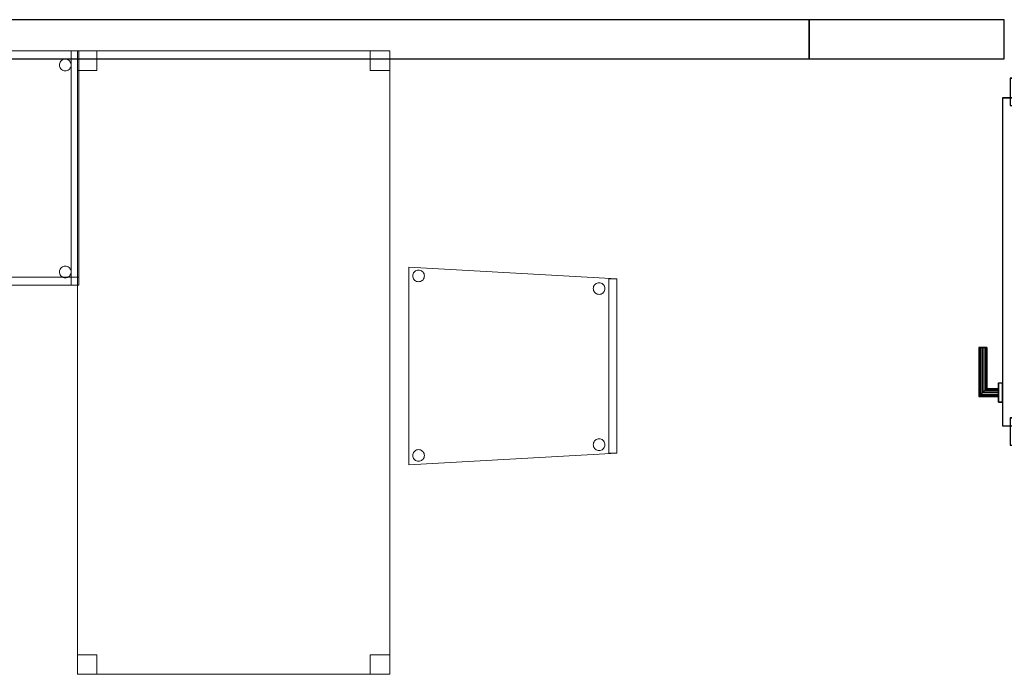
# Model space of a CAD drawing. Header units: metres. Extents: x 397.7 to 427.5, y 12.7 to 28.4.
# Tile 4 of 138: x 401.8 to 404.3, y 18.2 to 19.8. Entities that reach past the tile are written whole.
import ezdxf

# ---------------------------------------------------------------- set-up
doc = ezdxf.new("R2010")
doc.units = ezdxf.units.M
doc.layers.add('01_CARPINTERIA', color=5, linetype='Continuous', lineweight=25, true_color=0x0000ff)
for name, color, linetype, lineweight in [('02_MOBILIARIO', 7, 'Continuous', 18), ('A-DETL-____-MBND', 7, 'Continuous', 18), ('A-WALL-____-MCUT', 7, 'Continuous', 25), ('A-WALL-____-OTLN', 7, 'Continuous', 25)]:
    doc.layers.add(name, color=color, linetype=linetype, lineweight=lineweight)

# ---------------------------------------------------------------- blocks, each defined once
blk = doc.blocks.new('Family - Evans P3-156252-06_CLI_AIGUA_P3')
at = {"layer": 'A-WALL-____-MCUT', "color": 253, "true_color": 0xaaaaaa}
for p, q in [((4.2077, 0.1), (0.0198, 0.1)), ((4.2077, 0), (4.2077, 0.1)), ((0, 0), (4.2077, 0))]:
    blk.add_line(p, q, dxfattribs=at)
at = {"layer": 'A-WALL-____-OTLN', "color": 253, "true_color": 0xaaaaaa}
for p, q in [((4.2077, 0.1), (0.0198, 0.1)), ((4.2077, 0), (4.2077, 0.1)), ((0, 0), (4.2077, 0))]:
    blk.add_line(p, q, dxfattribs=at)
at = {"layer": 'A-WALL-____-OTLN', "color": 253, "lineweight": 18, "true_color": 0xaaaaaa}
blk.add_line((0, 0), (4.2077, 0), dxfattribs=at)
blk = doc.blocks.new('Family - Evans P3-156268-06_CLI_AIGUA_P3')
at = {"layer": 'A-WALL-____-MCUT', "color": 253, "true_color": 0xaaaaaa}
for p, q in [((0.5, 0.1), (0, 0.1)), ((0, 0.1), (0, 0)), ((0.5, 0), (0.5, 0.1)), ((0, 0), (0.5, 0))]:
    blk.add_line(p, q, dxfattribs=at)
at = {"layer": 'A-WALL-____-OTLN', "color": 253, "true_color": 0xaaaaaa}
for p, q in [((0.5, 0.1), (0, 0.1)), ((0, 0.1), (0, 0)), ((0.5, 0), (0.5, 0.1)), ((0, 0), (0.5, 0))]:
    blk.add_line(p, q, dxfattribs=at)
at = {"layer": 'A-WALL-____-OTLN', "color": 253, "lineweight": 18, "true_color": 0xaaaaaa}
blk.add_line((0, 0), (0.5, 0), dxfattribs=at)
blk = doc.blocks.new('Family - Taula 100X60_P3-156294-06_CLI_AIGUA_P3')
at = {"layer": 'A-DETL-____-MBND', "color": 253, "true_color": 0xaaaaaa}
for p, q in [((0, 0.62), (0.02, 0.62)), ((0.02, 0.62), (0, 0.62)), ((0, 0.02), (0, 0.62)), ((0, 0.62), (0, 0.02)), ((0, 0.62), (0, 0.02)), ((0, 0.02), (0, 0.62)), ((1, 0.62), (0, 0.62)), ((0, 0.62), (1, 0.62)), ((0, 0.62), (0.98, 0.62)), ((0, 0.6), (0, 0.62)), ((0, 0.6), (0, 0.62)), ((0.98, 0.62), (0, 0.62)), ((0, 0.04), (0, 0.62)), ((0, 0.62), (1, 0.62)), ((1, 0.62), (0, 0.62)), ((0, 0.62), (0, 0.04)), ((0, 0.62), (0, 0.02)), ((0, 0.02), (0, 0.62)), ((1, 0.62), (0, 0.62)), ((0, 0.62), (1, 0.62)), ((0.02, 0.62), (0.02, 0.02)), ((0.02, 0.02), (0.02, 0.62)), ((0.47, 0.62), (0.49, 0.62)), ((0.49, 0.62), (0.47, 0.62)), ((0.47, 0.02), (0.47, 0.62)), ((0.47, 0.62), (0.47, 0.02)), ((0.47, 0.62), (0.49, 0.62)), ((0.49, 0.62), (0.47, 0.62)), ((0.47, 0.04), (0.47, 0.62)), ((0.47, 0.62), (0.47, 0.04)), ((0.49, 0.62), (0.49, 0.02)), ((0.49, 0.02), (0.49, 0.62)), ((0.49, 0.62), (0.49, 0.04)), ((0.49, 0.04), (0.49, 0.62)), ((0.98, 0.62), (1, 0.62)), ((1, 0.62), (0.98, 0.62)), ((0.98, 0.02), (0.98, 0.62)), ((0.98, 0.62), (0.98, 0.02)), ((0.98, 0.62), (0.98, 0.6)), ((0.98, 0.6), (0.98, 0.62)), ((1, 0.02), (1, 0.62)), ((1, 0.62), (1, 0.02)), ((1, 0.62), (1, 0.02)), ((1, 0.02), (1, 0.62)), ((1, 0.62), (1, 0.04)), ((1, 0.04), (1, 0.62)), ((1, 0.02), (1, 0.62)), ((1, 0.62), (1, 0.02)), ((0.98, 0.6), (0, 0.6)), ((0, 0.6), (0.98, 0.6)), ((0.0204, 0.585), (0.0206, 0.5876)), ((0.0206, 0.5876), (0.0204, 0.585)), ((0.0206, 0.5824), (0.0204, 0.585)), ((0.0204, 0.585), (0.0206, 0.5824)), ((0.0206, 0.5876), (0.0213, 0.5901)), ((0.0213, 0.5901), (0.0206, 0.5876)), ((0.0213, 0.5799), (0.0206, 0.5824)), ((0.0206, 0.5824), (0.0213, 0.5799)), ((0.0213, 0.5901), (0.0224, 0.5925)), ((0.0224, 0.5925), (0.0213, 0.5901)), ((0.0224, 0.5925), (0.0238, 0.5946)), ((0.0238, 0.5946), (0.0224, 0.5925)), ((0.0238, 0.5946), (0.0257, 0.5965)), ((0.0257, 0.5965), (0.0238, 0.5946)), ((0.0257, 0.5965), (0.0278, 0.598)), ((0.0278, 0.598), (0.0257, 0.5965)), ((0.0278, 0.598), (0.0302, 0.5991)), ((0.0302, 0.5991), (0.0278, 0.598)), ((0.0302, 0.5991), (0.0327, 0.5997)), ((0.0327, 0.5997), (0.0302, 0.5991)), ((0.0327, 0.5997), (0.0353, 0.6)), ((0.0353, 0.6), (0.0327, 0.5997)), ((0.0353, 0.6), (0.0379, 0.5997)), ((0.0379, 0.5997), (0.0353, 0.6)), ((0.0379, 0.5997), (0.0404, 0.5991)), ((0.0404, 0.5991), (0.0379, 0.5997)), ((0.0404, 0.5991), (0.0428, 0.598)), ((0.0428, 0.598), (0.0404, 0.5991)), ((0.0428, 0.598), (0.0449, 0.5965)), ((0.0449, 0.5965), (0.0428, 0.598)), ((0.0449, 0.5965), (0.0467, 0.5946)), ((0.0467, 0.5946), (0.0449, 0.5965)), ((0.0467, 0.5946), (0.0482, 0.5925)), ((0.0482, 0.5925), (0.0467, 0.5946)), ((0.0482, 0.5925), (0.0493, 0.5901)), ((0.0493, 0.5901), (0.0482, 0.5925)), ((0.0493, 0.5901), (0.05, 0.5876)), ((0.05, 0.5876), (0.0493, 0.5901)), ((0.05, 0.5824), (0.0493, 0.5799)), ((0.0493, 0.5799), (0.05, 0.5824)), ((0.05, 0.5876), (0.0502, 0.585)), ((0.0502, 0.585), (0.05, 0.5876)), ((0.0502, 0.585), (0.05, 0.5824)), ((0.05, 0.5824), (0.0502, 0.585)), ((0.9501, 0.5838), (0.9503, 0.5864)), ((0.9503, 0.5864), (0.9501, 0.5838)), ((0.9503, 0.5812), (0.9501, 0.5838)), ((0.9501, 0.5838), (0.9503, 0.5812)), ((0.9503, 0.5864), (0.951, 0.5889)), ((0.951, 0.5889), (0.9503, 0.5864)), ((0.951, 0.5787), (0.9503, 0.5812)), ((0.9503, 0.5812), (0.951, 0.5787)), ((0.951, 0.5889), (0.9521, 0.5913)), ((0.9521, 0.5913), (0.951, 0.5889)), ((0.9521, 0.5913), (0.9536, 0.5934)), ((0.9536, 0.5934), (0.9521, 0.5913)), ((0.9536, 0.5934), (0.9554, 0.5953)), ((0.9554, 0.5953), (0.9536, 0.5934)), ((0.9554, 0.5953), (0.9575, 0.5968)), ((0.9575, 0.5968), (0.9554, 0.5953)), ((0.9575, 0.5968), (0.9599, 0.5979)), ((0.9599, 0.5979), (0.9575, 0.5968)), ((0.9599, 0.5979), (0.9624, 0.5985)), ((0.9624, 0.5985), (0.9599, 0.5979)), ((0.9624, 0.5985), (0.965, 0.5988)), ((0.965, 0.5988), (0.9624, 0.5985)), ((0.965, 0.5988), (0.9676, 0.5985)), ((0.9676, 0.5985), (0.965, 0.5988)), ((0.9676, 0.5985), (0.9701, 0.5979)), ((0.9701, 0.5979), (0.9676, 0.5985)), ((0.9701, 0.5979), (0.9725, 0.5968)), ((0.9725, 0.5968), (0.9701, 0.5979)), ((0.9725, 0.5968), (0.9746, 0.5953)), ((0.9746, 0.5953), (0.9725, 0.5968)), ((0.9746, 0.5953), (0.9764, 0.5934)), ((0.9764, 0.5934), (0.9746, 0.5953)), ((0.9764, 0.5934), (0.9779, 0.5913)), ((0.9779, 0.5913), (0.9764, 0.5934)), ((0.9779, 0.5913), (0.979, 0.5889)), ((0.979, 0.5889), (0.9779, 0.5913)), ((0.979, 0.5889), (0.9797, 0.5864)), ((0.9797, 0.5864), (0.979, 0.5889)), ((0.9797, 0.5812), (0.979, 0.5787)), ((0.979, 0.5787), (0.9797, 0.5812)), ((0.9797, 0.5864), (0.9799, 0.5838)), ((0.9799, 0.5838), (0.9797, 0.5864)), ((0.9799, 0.5838), (0.9797, 0.5812)), ((0.9797, 0.5812), (0.9799, 0.5838)), ((0.0224, 0.5776), (0.0213, 0.5799)), ((0.0213, 0.5799), (0.0224, 0.5776)), ((0.0238, 0.5754), (0.0224, 0.5776)), ((0.0224, 0.5776), (0.0238, 0.5754)), ((0.0257, 0.5736), (0.0238, 0.5754)), ((0.0238, 0.5754), (0.0257, 0.5736)), ((0.0278, 0.5721), (0.0257, 0.5736)), ((0.0257, 0.5736), (0.0278, 0.5721)), ((0.0302, 0.571), (0.0278, 0.5721)), ((0.0278, 0.5721), (0.0302, 0.571)), ((0.0327, 0.5703), (0.0302, 0.571)), ((0.0302, 0.571), (0.0327, 0.5703)), ((0.0353, 0.5701), (0.0327, 0.5703)), ((0.0327, 0.5703), (0.0353, 0.5701)), ((0.0379, 0.5703), (0.0353, 0.5701)), ((0.0353, 0.5701), (0.0379, 0.5703)), ((0.0404, 0.571), (0.0379, 0.5703)), ((0.0379, 0.5703), (0.0404, 0.571)), ((0.0428, 0.5721), (0.0404, 0.571)), ((0.0404, 0.571), (0.0428, 0.5721)), ((0.0449, 0.5736), (0.0428, 0.5721)), ((0.0428, 0.5721), (0.0449, 0.5736)), ((0.0467, 0.5754), (0.0449, 0.5736)), ((0.0449, 0.5736), (0.0467, 0.5754)), ((0.0482, 0.5776), (0.0467, 0.5754)), ((0.0467, 0.5754), (0.0482, 0.5776)), ((0.0493, 0.5799), (0.0482, 0.5776)), ((0.0482, 0.5776), (0.0493, 0.5799)), ((0.9521, 0.5764), (0.951, 0.5787)), ((0.951, 0.5787), (0.9521, 0.5764)), ((0.9536, 0.5742), (0.9521, 0.5764)), ((0.9521, 0.5764), (0.9536, 0.5742)), ((0.9554, 0.5724), (0.9536, 0.5742)), ((0.9536, 0.5742), (0.9554, 0.5724)), ((0.9575, 0.5709), (0.9554, 0.5724)), ((0.9554, 0.5724), (0.9575, 0.5709)), ((0.9599, 0.5698), (0.9575, 0.5709)), ((0.9575, 0.5709), (0.9599, 0.5698)), ((0.9624, 0.5691), (0.9599, 0.5698)), ((0.9599, 0.5698), (0.9624, 0.5691)), ((0.965, 0.5689), (0.9624, 0.5691)), ((0.9624, 0.5691), (0.965, 0.5689)), ((0.9676, 0.5691), (0.965, 0.5689)), ((0.965, 0.5689), (0.9676, 0.5691)), ((0.9701, 0.5698), (0.9676, 0.5691)), ((0.9676, 0.5691), (0.9701, 0.5698)), ((0.9725, 0.5709), (0.9701, 0.5698)), ((0.9701, 0.5698), (0.9725, 0.5709)), ((0.9746, 0.5724), (0.9725, 0.5709)), ((0.9725, 0.5709), (0.9746, 0.5724)), ((0.9764, 0.5742), (0.9746, 0.5724)), ((0.9746, 0.5724), (0.9764, 0.5742)), ((0.9779, 0.5764), (0.9764, 0.5742)), ((0.9764, 0.5742), (0.9779, 0.5764)), ((0.979, 0.5787), (0.9779, 0.5764)), ((0.9779, 0.5764), (0.979, 0.5787)), ((0.02, 0.055), (0.0202, 0.0576)), ((0.0202, 0.0576), (0.02, 0.055)), ((0.0202, 0.0524), (0.02, 0.055)), ((0.02, 0.055), (0.0202, 0.0524)), ((0.0202, 0.0576), (0.0209, 0.0601)), ((0.0209, 0.0601), (0.0202, 0.0576)), ((0.0209, 0.0499), (0.0202, 0.0524)), ((0.0202, 0.0524), (0.0209, 0.0499)), ((0.0209, 0.0601), (0.022, 0.0625)), ((0.022, 0.0625), (0.0209, 0.0601)), ((0.022, 0.0625), (0.0235, 0.0646)), ((0.0235, 0.0646), (0.022, 0.0625)), ((0.0235, 0.0646), (0.0254, 0.0664)), ((0.0254, 0.0664), (0.0235, 0.0646)), ((0.0254, 0.0664), (0.0275, 0.0679)), ((0.0275, 0.0679), (0.0254, 0.0664)), ((0.0275, 0.0679), (0.0298, 0.069)), ((0.0298, 0.069), (0.0275, 0.0679)), ((0.0298, 0.069), (0.0324, 0.0697)), ((0.0324, 0.0697), (0.0298, 0.069)), ((0.0324, 0.0697), (0.035, 0.0699)), ((0.035, 0.0699), (0.0324, 0.0697)), ((0.035, 0.0699), (0.0375, 0.0697)), ((0.0375, 0.0697), (0.035, 0.0699)), ((0.0375, 0.0697), (0.0401, 0.069)), ((0.0401, 0.069), (0.0375, 0.0697)), ((0.0401, 0.069), (0.0424, 0.0679)), ((0.0424, 0.0679), (0.0401, 0.069)), ((0.0424, 0.0679), (0.0446, 0.0664)), ((0.0446, 0.0664), (0.0424, 0.0679)), ((0.0446, 0.0664), (0.0464, 0.0646)), ((0.0464, 0.0646), (0.0446, 0.0664)), ((0.0464, 0.0646), (0.0479, 0.0625)), ((0.0479, 0.0625), (0.0464, 0.0646)), ((0.0479, 0.0625), (0.049, 0.0601)), ((0.049, 0.0601), (0.0479, 0.0625)), ((0.049, 0.0601), (0.0497, 0.0576)), ((0.0497, 0.0576), (0.049, 0.0601)), ((0.0497, 0.0524), (0.049, 0.0499)), ((0.049, 0.0499), (0.0497, 0.0524)), ((0.0497, 0.0576), (0.0499, 0.055)), ((0.0499, 0.055), (0.0497, 0.0576)), ((0.0499, 0.055), (0.0497, 0.0524)), ((0.0497, 0.0524), (0.0499, 0.055)), ((0.9501, 0.0538), (0.9503, 0.0564)), ((0.9503, 0.0564), (0.9501, 0.0538)), ((0.9503, 0.0512), (0.9501, 0.0538)), ((0.9501, 0.0538), (0.9503, 0.0512)), ((0.9503, 0.0564), (0.951, 0.0589)), ((0.951, 0.0589), (0.9503, 0.0564)), ((0.951, 0.0487), (0.9503, 0.0512)), ((0.9503, 0.0512), (0.951, 0.0487)), ((0.951, 0.0589), (0.9521, 0.0613)), ((0.9521, 0.0613), (0.951, 0.0589)), ((0.9521, 0.0613), (0.9536, 0.0634)), ((0.9536, 0.0634), (0.9521, 0.0613)), ((0.9536, 0.0634), (0.9554, 0.0653)), ((0.9554, 0.0653), (0.9536, 0.0634)), ((0.9554, 0.0653), (0.9575, 0.0668)), ((0.9575, 0.0668), (0.9554, 0.0653)), ((0.9575, 0.0668), (0.9599, 0.0679)), ((0.9599, 0.0679), (0.9575, 0.0668)), ((0.9599, 0.0679), (0.9624, 0.0685)), ((0.9624, 0.0685), (0.9599, 0.0679)), ((0.9624, 0.0685), (0.965, 0.0688)), ((0.965, 0.0688), (0.9624, 0.0685)), ((0.965, 0.0688), (0.9676, 0.0685)), ((0.9676, 0.0685), (0.965, 0.0688)), ((0.9676, 0.0685), (0.9701, 0.0679)), ((0.9701, 0.0679), (0.9676, 0.0685)), ((0.9701, 0.0679), (0.9725, 0.0668)), ((0.9725, 0.0668), (0.9701, 0.0679)), ((0.9725, 0.0668), (0.9746, 0.0653)), ((0.9746, 0.0653), (0.9725, 0.0668)), ((0.9746, 0.0653), (0.9764, 0.0634)), ((0.9764, 0.0634), (0.9746, 0.0653)), ((0.9764, 0.0634), (0.9779, 0.0613)), ((0.9779, 0.0613), (0.9764, 0.0634)), ((0.9779, 0.0613), (0.979, 0.0589)), ((0.979, 0.0589), (0.9779, 0.0613)), ((0.979, 0.0589), (0.9797, 0.0564)), ((0.9797, 0.0564), (0.979, 0.0589)), ((0.9797, 0.0512), (0.979, 0.0487)), ((0.979, 0.0487), (0.9797, 0.0512)), ((0.9797, 0.0564), (0.9799, 0.0538)), ((0.9799, 0.0538), (0.9797, 0.0564)), ((0.9799, 0.0538), (0.9797, 0.0512)), ((0.9797, 0.0512), (0.9799, 0.0538)), ((0, 0.04), (0.49, 0.04)), ((0, 0.02), (0, 0.04)), ((0, 0.02), (0, 0.04)), ((0.49, 0.04), (0, 0.04)), ((1, 0.04), (0, 0.04)), ((0, 0.04), (1, 0.04)), ((0.022, 0.0475), (0.0209, 0.0499)), ((0.0209, 0.0499), (0.022, 0.0475)), ((0.0235, 0.0454), (0.022, 0.0475)), ((0.022, 0.0475), (0.0235, 0.0454)), ((0.0254, 0.0436), (0.0235, 0.0454)), ((0.0235, 0.0454), (0.0254, 0.0436)), ((0.0275, 0.0421), (0.0254, 0.0436)), ((0.0254, 0.0436), (0.0275, 0.0421)), ((0.0298, 0.041), (0.0275, 0.0421)), ((0.0275, 0.0421), (0.0298, 0.041)), ((0.0324, 0.0403), (0.0298, 0.041)), ((0.0298, 0.041), (0.0324, 0.0403)), ((0.035, 0.0401), (0.0324, 0.0403)), ((0.0324, 0.0403), (0.035, 0.0401)), ((0.0375, 0.0403), (0.035, 0.0401)), ((0.035, 0.0401), (0.0375, 0.0403)), ((0.0401, 0.041), (0.0375, 0.0403)), ((0.0375, 0.0403), (0.0401, 0.041)), ((0.0424, 0.0421), (0.0401, 0.041)), ((0.0401, 0.041), (0.0424, 0.0421)), ((0.0446, 0.0436), (0.0424, 0.0421)), ((0.0424, 0.0421), (0.0446, 0.0436)), ((0.0464, 0.0454), (0.0446, 0.0436)), ((0.0446, 0.0436), (0.0464, 0.0454)), ((0.0479, 0.0475), (0.0464, 0.0454)), ((0.0464, 0.0454), (0.0479, 0.0475)), ((0.049, 0.0499), (0.0479, 0.0475)), ((0.0479, 0.0475), (0.049, 0.0499)), ((0.49, 0.04), (0.47, 0.04)), ((0.49, 0.04), (0.47, 0.04)), ((0.49, 0.04), (0.49, 0.02)), ((0.49, 0.02), (0.49, 0.04)), ((0.9521, 0.0464), (0.951, 0.0487)), ((0.951, 0.0487), (0.9521, 0.0464)), ((0.9536, 0.0442), (0.9521, 0.0464)), ((0.9521, 0.0464), (0.9536, 0.0442)), ((0.9554, 0.0424), (0.9536, 0.0442)), ((0.9536, 0.0442), (0.9554, 0.0424)), ((0.9575, 0.0409), (0.9554, 0.0424)), ((0.9554, 0.0424), (0.9575, 0.0409)), ((0.9599, 0.0398), (0.9575, 0.0409)), ((0.9575, 0.0409), (0.9599, 0.0398)), ((0.9624, 0.0391), (0.9599, 0.0398)), ((0.9599, 0.0398), (0.9624, 0.0391)), ((0.965, 0.0389), (0.9624, 0.0391)), ((0.9624, 0.0391), (0.965, 0.0389)), ((0.9676, 0.0391), (0.965, 0.0389)), ((0.965, 0.0389), (0.9676, 0.0391)), ((0.9701, 0.0398), (0.9676, 0.0391)), ((0.9676, 0.0391), (0.9701, 0.0398)), ((0.9725, 0.0409), (0.9701, 0.0398)), ((0.9701, 0.0398), (0.9725, 0.0409)), ((0.9746, 0.0424), (0.9725, 0.0409)), ((0.9725, 0.0409), (0.9746, 0.0424)), ((0.9764, 0.0442), (0.9746, 0.0424)), ((0.9746, 0.0424), (0.9764, 0.0442)), ((0.9779, 0.0464), (0.9764, 0.0442)), ((0.9764, 0.0442), (0.9779, 0.0464)), ((0.979, 0.0487), (0.9779, 0.0464)), ((0.9779, 0.0464), (0.979, 0.0487)), ((0.02, 0.02), (0, 0.02)), ((0.02, 0.02), (0, 0.02)), ((0, 0.02), (1, 0.02)), ((1, 0.02), (0, 0.02)), ((0.49, 0.02), (0, 0.02)), ((0, 0.02), (0.49, 0.02)), ((0, 0.02), (1, 0.02)), ((1, 0.02), (0, 0.02)), ((0.3744, 0), (0.3744, 0.02)), ((0.3744, 0.02), (0.3944, 0.02)), ((0.3944, 0.02), (0.3744, 0.02)), ((0.3744, 0.02), (0.3744, 0)), ((0.3944, 0), (0.3744, 0)), ((0.3744, 0), (0.3944, 0)), ((0.3944, 0.02), (0.3944, 0)), ((0.3944, 0), (0.3944, 0.02)), ((0.49, 0.02), (0.47, 0.02)), ((0.49, 0.02), (0.47, 0.02)), ((1, 0.02), (0.98, 0.02)), ((1, 0.02), (0.98, 0.02))]:
    blk.add_line(p, q, dxfattribs=at)
blk = doc.blocks.new('Family - Cadira confident_P3-156411-06_CLI_AIGUA_P3')
at = {"layer": 'A-DETL-____-MBND', "color": 253, "true_color": 0xaaaaaa}
for p, q in [((0, 0.5065), (0.5326, 0.4765)), ((0, 0), (0, 0.5065)), ((0.5326, 0.4765), (0, 0.5065)), ((0, 0.5065), (0, 0)), ((0.0102, 0.4842), (0.0104, 0.4868)), ((0.0104, 0.4868), (0.0102, 0.4842)), ((0.0104, 0.4816), (0.0102, 0.4842)), ((0.0102, 0.4842), (0.0104, 0.4816)), ((0.0104, 0.4868), (0.0111, 0.4893)), ((0.0111, 0.4893), (0.0104, 0.4868)), ((0.0111, 0.4791), (0.0104, 0.4816)), ((0.0104, 0.4816), (0.0111, 0.4791)), ((0.0111, 0.4893), (0.0122, 0.4917)), ((0.0122, 0.4917), (0.0111, 0.4893)), ((0.0122, 0.4768), (0.0111, 0.4791)), ((0.0111, 0.4791), (0.0122, 0.4768)), ((0.0122, 0.4917), (0.0137, 0.4938)), ((0.0137, 0.4938), (0.0122, 0.4917)), ((0.0137, 0.4938), (0.0155, 0.4957)), ((0.0155, 0.4957), (0.0137, 0.4938)), ((0.0155, 0.4957), (0.0176, 0.4972)), ((0.0176, 0.4972), (0.0155, 0.4957)), ((0.0176, 0.4972), (0.02, 0.4983)), ((0.02, 0.4983), (0.0176, 0.4972)), ((0.02, 0.4983), (0.0225, 0.4989)), ((0.0225, 0.4989), (0.02, 0.4983)), ((0.0225, 0.4989), (0.0251, 0.4992)), ((0.0251, 0.4992), (0.0225, 0.4989)), ((0.0251, 0.4992), (0.0277, 0.4989)), ((0.0277, 0.4989), (0.0251, 0.4992)), ((0.0277, 0.4989), (0.0302, 0.4983)), ((0.0302, 0.4983), (0.0277, 0.4989)), ((0.0302, 0.4983), (0.0326, 0.4972)), ((0.0326, 0.4972), (0.0302, 0.4983)), ((0.0326, 0.4972), (0.0347, 0.4957)), ((0.0347, 0.4957), (0.0326, 0.4972)), ((0.0347, 0.4957), (0.0365, 0.4938)), ((0.0365, 0.4938), (0.0347, 0.4957)), ((0.0365, 0.4938), (0.038, 0.4917)), ((0.038, 0.4917), (0.0365, 0.4938)), ((0.038, 0.4917), (0.0391, 0.4893)), ((0.0391, 0.4893), (0.038, 0.4917)), ((0.0391, 0.4791), (0.038, 0.4767)), ((0.038, 0.4767), (0.0391, 0.4791)), ((0.0391, 0.4893), (0.0398, 0.4868)), ((0.0398, 0.4868), (0.0391, 0.4893)), ((0.0398, 0.4816), (0.0391, 0.4791)), ((0.0391, 0.4791), (0.0398, 0.4816)), ((0.0398, 0.4868), (0.04, 0.4842)), ((0.04, 0.4842), (0.0398, 0.4868)), ((0.04, 0.4842), (0.0398, 0.4816)), ((0.0398, 0.4816), (0.04, 0.4842)), ((0.0136, 0.4746), (0.0122, 0.4768)), ((0.0122, 0.4768), (0.0136, 0.4746)), ((0.0155, 0.4728), (0.0136, 0.4746)), ((0.0136, 0.4746), (0.0155, 0.4728)), ((0.0176, 0.4713), (0.0155, 0.4728)), ((0.0155, 0.4728), (0.0176, 0.4713)), ((0.02, 0.4702), (0.0176, 0.4713)), ((0.0176, 0.4713), (0.02, 0.4702)), ((0.0225, 0.4695), (0.02, 0.4702)), ((0.02, 0.4702), (0.0225, 0.4695)), ((0.0251, 0.4693), (0.0225, 0.4695)), ((0.0225, 0.4695), (0.0251, 0.4693)), ((0.0277, 0.4695), (0.0251, 0.4693)), ((0.0251, 0.4693), (0.0277, 0.4695)), ((0.0302, 0.4702), (0.0277, 0.4695)), ((0.0277, 0.4695), (0.0302, 0.4702)), ((0.0326, 0.4713), (0.0302, 0.4702)), ((0.0302, 0.4702), (0.0326, 0.4713)), ((0.0347, 0.4728), (0.0326, 0.4713)), ((0.0326, 0.4713), (0.0347, 0.4728)), ((0.0365, 0.4746), (0.0347, 0.4728)), ((0.0347, 0.4728), (0.0365, 0.4746)), ((0.038, 0.4767), (0.0365, 0.4746)), ((0.0365, 0.4746), (0.038, 0.4767)), ((0.4726, 0.4519), (0.4728, 0.4545)), ((0.4728, 0.4545), (0.4726, 0.4519)), ((0.4728, 0.4545), (0.4735, 0.457)), ((0.4735, 0.457), (0.4728, 0.4545)), ((0.4735, 0.457), (0.4746, 0.4593)), ((0.4746, 0.4593), (0.4735, 0.457)), ((0.4746, 0.4593), (0.4761, 0.4615)), ((0.4761, 0.4615), (0.4746, 0.4593)), ((0.4761, 0.4615), (0.4779, 0.4633)), ((0.4779, 0.4633), (0.4761, 0.4615)), ((0.4779, 0.4633), (0.48, 0.4648)), ((0.48, 0.4648), (0.4779, 0.4633)), ((0.48, 0.4648), (0.4824, 0.4659)), ((0.4824, 0.4659), (0.48, 0.4648)), ((0.4824, 0.4659), (0.4849, 0.4666)), ((0.4849, 0.4666), (0.4824, 0.4659)), ((0.4849, 0.4666), (0.4875, 0.4668)), ((0.4875, 0.4668), (0.4849, 0.4666)), ((0.4875, 0.4668), (0.4901, 0.4666)), ((0.4901, 0.4666), (0.4875, 0.4668)), ((0.4901, 0.4666), (0.4926, 0.4659)), ((0.4926, 0.4659), (0.4901, 0.4666)), ((0.4926, 0.4659), (0.495, 0.4648)), ((0.495, 0.4648), (0.4926, 0.4659)), ((0.495, 0.4648), (0.4971, 0.4633)), ((0.4971, 0.4633), (0.495, 0.4648)), ((0.4971, 0.4633), (0.499, 0.4615)), ((0.499, 0.4615), (0.4971, 0.4633)), ((0.499, 0.4615), (0.5004, 0.4593)), ((0.5004, 0.4593), (0.499, 0.4615)), ((0.5004, 0.4593), (0.5015, 0.457)), ((0.5015, 0.457), (0.5004, 0.4593)), ((0.5015, 0.457), (0.5022, 0.4544)), ((0.5022, 0.4544), (0.5015, 0.457)), ((0.5022, 0.4544), (0.5024, 0.4519)), ((0.5024, 0.4519), (0.5022, 0.4544)), ((0.5126, 0.03), (0.5126, 0.4765)), ((0.5126, 0.4765), (0.5326, 0.4765)), ((0.5126, 0.4765), (0.5126, 0.03)), ((0.5326, 0.4765), (0.5126, 0.4765)), ((0.5326, 0.4765), (0.5326, 0.03)), ((0.5326, 0.03), (0.5326, 0.4765)), ((0.5326, 0.4765), (0.5326, 0.03)), ((0.5326, 0.03), (0.5326, 0.4765)), ((0.4728, 0.4493), (0.4726, 0.4519)), ((0.4726, 0.4519), (0.4728, 0.4493)), ((0.4735, 0.4468), (0.4728, 0.4493)), ((0.4728, 0.4493), (0.4735, 0.4468)), ((0.4746, 0.4444), (0.4735, 0.4468)), ((0.4735, 0.4468), (0.4746, 0.4444)), ((0.4761, 0.4423), (0.4746, 0.4444)), ((0.4746, 0.4444), (0.4761, 0.4423)), ((0.4779, 0.4404), (0.4761, 0.4423)), ((0.4761, 0.4423), (0.4779, 0.4404)), ((0.48, 0.4389), (0.4779, 0.4404)), ((0.4779, 0.4404), (0.48, 0.4389)), ((0.4824, 0.4378), (0.48, 0.4389)), ((0.48, 0.4389), (0.4824, 0.4378)), ((0.4849, 0.4372), (0.4824, 0.4378)), ((0.4824, 0.4378), (0.4849, 0.4372)), ((0.4875, 0.4369), (0.4849, 0.4372)), ((0.4849, 0.4372), (0.4875, 0.4369)), ((0.4901, 0.4372), (0.4875, 0.4369)), ((0.4875, 0.4369), (0.4901, 0.4372)), ((0.4926, 0.4378), (0.4901, 0.4372)), ((0.4901, 0.4372), (0.4926, 0.4378)), ((0.495, 0.4389), (0.4926, 0.4378)), ((0.4926, 0.4378), (0.495, 0.4389)), ((0.4971, 0.4404), (0.495, 0.4389)), ((0.495, 0.4389), (0.4971, 0.4404)), ((0.4989, 0.4423), (0.4971, 0.4404)), ((0.4971, 0.4404), (0.4989, 0.4423)), ((0.5004, 0.4444), (0.4989, 0.4423)), ((0.4989, 0.4423), (0.5004, 0.4444)), ((0.5015, 0.4467), (0.5004, 0.4444)), ((0.5004, 0.4444), (0.5015, 0.4467)), ((0.5022, 0.4493), (0.5015, 0.4467)), ((0.5015, 0.4467), (0.5022, 0.4493)), ((0.5024, 0.4519), (0.5022, 0.4493)), ((0.5022, 0.4493), (0.5024, 0.4519)), ((0.4726, 0.0519), (0.4728, 0.0545)), ((0.4728, 0.0545), (0.4726, 0.0519)), ((0.4728, 0.0493), (0.4726, 0.0519)), ((0.4726, 0.0519), (0.4728, 0.0493)), ((0.4728, 0.0545), (0.4735, 0.057)), ((0.4735, 0.057), (0.4728, 0.0545)), ((0.4735, 0.057), (0.4746, 0.0593)), ((0.4746, 0.0593), (0.4735, 0.057)), ((0.4746, 0.0593), (0.4761, 0.0615)), ((0.4761, 0.0615), (0.4746, 0.0593)), ((0.4761, 0.0615), (0.4779, 0.0633)), ((0.4779, 0.0633), (0.4761, 0.0615)), ((0.4779, 0.0633), (0.48, 0.0648)), ((0.48, 0.0648), (0.4779, 0.0633)), ((0.48, 0.0648), (0.4824, 0.0659)), ((0.4824, 0.0659), (0.48, 0.0648)), ((0.4824, 0.0659), (0.4849, 0.0666)), ((0.4849, 0.0666), (0.4824, 0.0659)), ((0.4849, 0.0666), (0.4875, 0.0668)), ((0.4875, 0.0668), (0.4849, 0.0666)), ((0.4875, 0.0668), (0.4901, 0.0666)), ((0.4901, 0.0666), (0.4875, 0.0668)), ((0.4901, 0.0666), (0.4926, 0.0659)), ((0.4926, 0.0659), (0.4901, 0.0666)), ((0.4926, 0.0659), (0.495, 0.0648)), ((0.495, 0.0648), (0.4926, 0.0659)), ((0.495, 0.0648), (0.4971, 0.0633)), ((0.4971, 0.0633), (0.495, 0.0648)), ((0.4971, 0.0633), (0.499, 0.0615)), ((0.499, 0.0615), (0.4971, 0.0633)), ((0.499, 0.0615), (0.5004, 0.0593)), ((0.5004, 0.0593), (0.499, 0.0615)), ((0.5004, 0.0593), (0.5015, 0.057)), ((0.5015, 0.057), (0.5004, 0.0593)), ((0.5015, 0.057), (0.5022, 0.0544)), ((0.5022, 0.0544), (0.5015, 0.057)), ((0.5022, 0.0544), (0.5024, 0.0519)), ((0.5024, 0.0519), (0.5022, 0.0544)), ((0.5024, 0.0519), (0.5022, 0.0493)), ((0.5022, 0.0493), (0.5024, 0.0519)), ((0.5326, 0.03), (0, 0)), ((0, 0), (0.5326, 0.03)), ((0.0102, 0.0242), (0.0104, 0.0268)), ((0.0104, 0.0268), (0.0102, 0.0242)), ((0.0104, 0.0268), (0.0111, 0.0293)), ((0.0111, 0.0293), (0.0104, 0.0268)), ((0.0111, 0.0293), (0.0122, 0.0317)), ((0.0122, 0.0317), (0.0111, 0.0293)), ((0.0122, 0.0317), (0.0137, 0.0338)), ((0.0137, 0.0338), (0.0122, 0.0317)), ((0.0137, 0.0338), (0.0155, 0.0357)), ((0.0155, 0.0357), (0.0137, 0.0338)), ((0.0155, 0.0357), (0.0176, 0.0372)), ((0.0176, 0.0372), (0.0155, 0.0357)), ((0.0176, 0.0372), (0.02, 0.0383)), ((0.02, 0.0383), (0.0176, 0.0372)), ((0.02, 0.0383), (0.0225, 0.0389)), ((0.0225, 0.0389), (0.02, 0.0383)), ((0.0225, 0.0389), (0.0251, 0.0392)), ((0.0251, 0.0392), (0.0225, 0.0389)), ((0.0251, 0.0392), (0.0277, 0.0389)), ((0.0277, 0.0389), (0.0251, 0.0392)), ((0.0277, 0.0389), (0.0302, 0.0383)), ((0.0302, 0.0383), (0.0277, 0.0389)), ((0.0302, 0.0383), (0.0326, 0.0372)), ((0.0326, 0.0372), (0.0302, 0.0383)), ((0.0326, 0.0372), (0.0347, 0.0357)), ((0.0347, 0.0357), (0.0326, 0.0372)), ((0.0347, 0.0357), (0.0365, 0.0338)), ((0.0365, 0.0338), (0.0347, 0.0357)), ((0.0365, 0.0338), (0.038, 0.0317)), ((0.038, 0.0317), (0.0365, 0.0338)), ((0.038, 0.0317), (0.0391, 0.0293)), ((0.0391, 0.0293), (0.038, 0.0317)), ((0.0391, 0.0293), (0.0398, 0.0268)), ((0.0398, 0.0268), (0.0391, 0.0293)), ((0.0398, 0.0268), (0.04, 0.0242)), ((0.04, 0.0242), (0.0398, 0.0268)), ((0.4735, 0.0468), (0.4728, 0.0493)), ((0.4728, 0.0493), (0.4735, 0.0468)), ((0.4746, 0.0444), (0.4735, 0.0468)), ((0.4735, 0.0468), (0.4746, 0.0444)), ((0.4761, 0.0423), (0.4746, 0.0444)), ((0.4746, 0.0444), (0.4761, 0.0423)), ((0.4779, 0.0404), (0.4761, 0.0423)), ((0.4761, 0.0423), (0.4779, 0.0404)), ((0.48, 0.0389), (0.4779, 0.0404)), ((0.4779, 0.0404), (0.48, 0.0389)), ((0.4824, 0.0378), (0.48, 0.0389)), ((0.48, 0.0389), (0.4824, 0.0378)), ((0.4849, 0.0372), (0.4824, 0.0378)), ((0.4824, 0.0378), (0.4849, 0.0372)), ((0.4875, 0.0369), (0.4849, 0.0372)), ((0.4849, 0.0372), (0.4875, 0.0369)), ((0.4901, 0.0372), (0.4875, 0.0369)), ((0.4875, 0.0369), (0.4901, 0.0372)), ((0.4926, 0.0378), (0.4901, 0.0372)), ((0.4901, 0.0372), (0.4926, 0.0378)), ((0.495, 0.0389), (0.4926, 0.0378)), ((0.4926, 0.0378), (0.495, 0.0389)), ((0.4971, 0.0404), (0.495, 0.0389)), ((0.495, 0.0389), (0.4971, 0.0404)), ((0.4989, 0.0423), (0.4971, 0.0404)), ((0.4971, 0.0404), (0.4989, 0.0423)), ((0.5004, 0.0444), (0.4989, 0.0423)), ((0.4989, 0.0423), (0.5004, 0.0444)), ((0.5015, 0.0467), (0.5004, 0.0444)), ((0.5004, 0.0444), (0.5015, 0.0467)), ((0.5022, 0.0493), (0.5015, 0.0467)), ((0.5015, 0.0467), (0.5022, 0.0493)), ((0.5326, 0.03), (0.5126, 0.03)), ((0.5126, 0.03), (0.5326, 0.03)), ((0.0104, 0.0216), (0.0102, 0.0242)), ((0.0102, 0.0242), (0.0104, 0.0216)), ((0.0111, 0.0191), (0.0104, 0.0216)), ((0.0104, 0.0216), (0.0111, 0.0191)), ((0.0122, 0.0168), (0.0111, 0.0191)), ((0.0111, 0.0191), (0.0122, 0.0168)), ((0.0136, 0.0146), (0.0122, 0.0168)), ((0.0122, 0.0168), (0.0136, 0.0146)), ((0.0155, 0.0128), (0.0136, 0.0146)), ((0.0136, 0.0146), (0.0155, 0.0128)), ((0.0176, 0.0113), (0.0155, 0.0128)), ((0.0155, 0.0128), (0.0176, 0.0113)), ((0.02, 0.0102), (0.0176, 0.0113)), ((0.0176, 0.0113), (0.02, 0.0102)), ((0.0225, 0.0095), (0.02, 0.0102)), ((0.02, 0.0102), (0.0225, 0.0095)), ((0.0251, 0.0093), (0.0225, 0.0095)), ((0.0225, 0.0095), (0.0251, 0.0093)), ((0.0277, 0.0095), (0.0251, 0.0093)), ((0.0251, 0.0093), (0.0277, 0.0095)), ((0.0302, 0.0102), (0.0277, 0.0095)), ((0.0277, 0.0095), (0.0302, 0.0102)), ((0.0326, 0.0113), (0.0302, 0.0102)), ((0.0302, 0.0102), (0.0326, 0.0113)), ((0.0347, 0.0128), (0.0326, 0.0113)), ((0.0326, 0.0113), (0.0347, 0.0128)), ((0.0365, 0.0146), (0.0347, 0.0128)), ((0.0347, 0.0128), (0.0365, 0.0146)), ((0.038, 0.0167), (0.0365, 0.0146)), ((0.0365, 0.0146), (0.038, 0.0167)), ((0.0391, 0.0191), (0.038, 0.0167)), ((0.038, 0.0167), (0.0391, 0.0191)), ((0.0398, 0.0216), (0.0391, 0.0191)), ((0.0391, 0.0191), (0.0398, 0.0216)), ((0.04, 0.0242), (0.0398, 0.0216)), ((0.0398, 0.0216), (0.04, 0.0242))]:
    blk.add_line(p, q, dxfattribs=at)
blk = doc.blocks.new('Family - Taula 160X80_P3-156580-06_CLI_AIGUA_P3')
at = {"layer": 'A-DETL-____-MBND', "color": 253, "true_color": 0xaaaaaa}
for p, q in [((0, 1.5469), (0, 1.5969)), ((0, 1.5969), (0.05, 1.5969)), ((0.05, 1.5969), (0, 1.5969)), ((0, 1.5969), (0, 1.5469)), ((0, 0), (0, 1.5969)), ((0, 1.5969), (0.8001, 1.5969)), ((0.8001, 1.5969), (0, 1.5969)), ((0, 1.5969), (0, 0)), ((0.05, 1.5969), (0.05, 1.5469)), ((0.05, 1.5469), (0.05, 1.5969)), ((0.7501, 1.5469), (0.7501, 1.5969)), ((0.7501, 1.5969), (0.8001, 1.5969)), ((0.8001, 1.5969), (0.7501, 1.5969)), ((0.7501, 1.5969), (0.7501, 1.5469)), ((0.8001, 1.5969), (0.8001, 0)), ((0.8001, 0), (0.8001, 1.5969)), ((0.8001, 1.5969), (0.8001, 1.5469)), ((0.8001, 1.5469), (0.8001, 1.5969)), ((0.05, 1.5469), (0, 1.5469)), ((0, 1.5469), (0.05, 1.5469)), ((0.8001, 1.5469), (0.7501, 1.5469)), ((0.7501, 1.5469), (0.8001, 1.5469)), ((0, 0), (0, 0.05)), ((0, 0.05), (0.05, 0.05)), ((0.05, 0.05), (0, 0.05)), ((0, 0.05), (0, 0)), ((0.05, 0.05), (0.05, 0)), ((0.05, 0), (0.05, 0.05)), ((0.7501, 0), (0.7501, 0.05)), ((0.7501, 0.05), (0.8001, 0.05)), ((0.8001, 0.05), (0.7501, 0.05)), ((0.7501, 0.05), (0.7501, 0)), ((0.8001, 0.05), (0.8001, 0)), ((0.8001, 0), (0.8001, 0.05)), ((0.8001, 0), (0, 0)), ((0, 0), (0.8001, 0)), ((0.05, 0), (0, 0)), ((0, 0), (0.05, 0)), ((0.7501, 0), (0.8001, 0)), ((0.8001, 0), (0.7501, 0))]:
    blk.add_line(p, q, dxfattribs=at)
blk = doc.blocks.new('Family - LONDR55-XX_ZZ-ARQ-CAA-M3D-Londres55-156640-06_CLI_AIGUA_P3')
at = {"layer": '01_CARPINTERIA', "color": 161, "true_color": 0xaaaaff}
for p, q in [((0.1263, 0.1487), (0.125, 0.15)), ((0.125, 0.15), (0.125, 0.1)), ((0.125, 0.15), (0.1263, 0.1487)), ((0.25, 0.15), (0.125, 0.15)), ((0.13, 0.145), (0.1263, 0.1487)), ((0.1263, 0.1487), (0.1263, 0.1)), ((0.1263, 0.1487), (0.1263, 0.1)), ((0.1263, 0.1487), (0.13, 0.145)), ((0.25, 0.1487), (0.1263, 0.1487)), ((0.25, 0.1487), (0.1263, 0.1487)), ((0.135, 0.14), (0.13, 0.145)), ((0.13, 0.145), (0.13, 0.1)), ((0.13, 0.145), (0.13, 0.1)), ((0.13, 0.145), (0.135, 0.14)), ((0.25, 0.145), (0.13, 0.145)), ((0.25, 0.145), (0.13, 0.145)), ((0.135, 0.1), (0.135, 0.14)), ((0.135, 0.14), (0.135, 0.1)), ((0.135, 0.14), (0.14, 0.135)), ((0.14, 0.135), (0.135, 0.14)), ((0.135, 0.14), (0.25, 0.14)), ((0.25, 0.14), (0.135, 0.14)), ((0.14, 0.135), (0.14, 0.1)), ((0.14, 0.135), (0.1437, 0.1313)), ((0.1437, 0.1313), (0.14, 0.135)), ((0.14, 0.135), (0.14, 0.1)), ((0.25, 0.135), (0.14, 0.135)), ((0.25, 0.135), (0.14, 0.135)), ((0.1437, 0.1313), (0.1437, 0.1)), ((0.1437, 0.1313), (0.145, 0.13)), ((0.145, 0.13), (0.1437, 0.1313)), ((0.1437, 0.1313), (0.1437, 0.1)), ((0.25, 0.1313), (0.1437, 0.1313)), ((0.25, 0.1313), (0.1437, 0.1313)), ((0.145, 0.13), (0.145, 0.1)), ((0.25, 0.13), (0.145, 0.13)), ((0.25, 0.1487), (0.25, 0.15)), ((0.25, 0.15), (0.25, 0.1487)), ((0.25, 0.145), (0.25, 0.1487)), ((0.25, 0.1487), (0.25, 0.145)), ((0.25, 0.145), (0.25, 0.14)), ((0.25, 0.14), (0.25, 0.145)), ((0.25, 0.14), (0.25, 0.135)), ((0.25, 0.135), (0.25, 0.14)), ((0.25, 0.135), (0.25, 0.1313)), ((0.25, 0.1313), (0.25, 0.135)), ((0.25, 0.1313), (0.25, 0.13)), ((0.25, 0.13), (0.25, 0.1313)), ((0.89, 0.09), (0.05, 0.09)), ((0.05, 0.09), (0.05, 0.05)), ((0.89, 0.09), (0.05, 0.09)), ((0.05, 0.09), (0.05, 0.05)), ((0.16, 0.1), (0.11, 0.1)), ((0.11, 0.1), (0.16, 0.1)), ((0.11, 0.1), (0.11, 0.09)), ((0.11, 0.09), (0.11, 0.1)), ((0.16, 0.09), (0.11, 0.09)), ((0.11, 0.09), (0.16, 0.09)), ((0.1263, 0.1), (0.125, 0.1)), ((0.125, 0.1), (0.1263, 0.1)), ((0.13, 0.1), (0.1263, 0.1)), ((0.1263, 0.1), (0.13, 0.1)), ((0.135, 0.1), (0.13, 0.1)), ((0.13, 0.1), (0.135, 0.1)), ((0.14, 0.1), (0.135, 0.1)), ((0.135, 0.1), (0.14, 0.1)), ((0.14, 0.1), (0.1437, 0.1)), ((0.1437, 0.1), (0.14, 0.1)), ((0.1437, 0.1), (0.145, 0.1)), ((0.145, 0.1), (0.1437, 0.1)), ((0.16, 0.1), (0.16, 0.09)), ((0.16, 0.1), (0.16, 0.09)), ((0.89, 0.05), (0.89, 0.09)), ((0.89, 0.09), (0.89, 0.05)), ((0.07, 0.07), (0, 0.07)), ((0, 0.07), (0, 0)), ((0.07, 0.07), (0, 0.07)), ((0, 0.07), (0, 0)), ((0.07, 0), (0.07, 0.07)), ((0.07, 0.07), (0.07, 0)), ((0.94, 0.07), (0.87, 0.07)), ((0.87, 0.07), (0.87, 0)), ((0.94, 0.07), (0.87, 0.07)), ((0.87, 0.07), (0.87, 0)), ((0.94, 0), (0.94, 0.07)), ((0.94, 0.07), (0.94, 0)), ((0.05, 0.05), (0.89, 0.05)), ((0.05, 0.05), (0.89, 0.05)), ((0.11, 0.05), (0.16, 0.05)), ((0.16, 0.05), (0.11, 0.05)), ((0.11, 0.05), (0.11, 0.04)), ((0.11, 0.04), (0.11, 0.05)), ((0.11, 0.04), (0.16, 0.04)), ((0.16, 0.04), (0.11, 0.04)), ((0.1263, 0.04), (0.125, 0.04)), ((0.125, 0.04), (0.1263, 0.04)), ((0.125, 0.04), (0.125, -0.01)), ((0.13, 0.04), (0.1263, 0.04)), ((0.1263, 0.04), (0.13, 0.04)), ((0.1263, 0.04), (0.1263, -0.0087)), ((0.1263, 0.04), (0.1263, -0.0087)), ((0.13, 0.04), (0.135, 0.04)), ((0.135, 0.04), (0.13, 0.04)), ((0.13, 0.04), (0.13, -0.005)), ((0.13, 0.04), (0.13, -0.005)), ((0.135, 0.04), (0.14, 0.04)), ((0.14, 0.04), (0.135, 0.04)), ((0.135, 0), (0.135, 0.04)), ((0.135, 0.04), (0.135, 0)), ((0.14, 0.04), (0.1437, 0.04)), ((0.1437, 0.04), (0.14, 0.04)), ((0.14, 0.04), (0.14, 0.005)), ((0.14, 0.04), (0.14, 0.005)), ((0.1437, 0.04), (0.145, 0.04)), ((0.145, 0.04), (0.1437, 0.04)), ((0.1437, 0.04), (0.1437, 0.0087)), ((0.1437, 0.04), (0.1437, 0.0087)), ((0.145, 0.04), (0.145, 0.01)), ((0.16, 0.05), (0.16, 0.04)), ((0.16, 0.05), (0.16, 0.04)), ((0, 0), (0.07, 0)), ((0, 0), (0.07, 0)), ((0.13, -0.005), (0.135, 0)), ((0.135, 0), (0.13, -0.005)), ((0.14, 0.005), (0.135, 0)), ((0.135, 0), (0.14, 0.005)), ((0.25, 0), (0.135, 0)), ((0.135, 0), (0.25, 0)), ((0.1437, 0.0087), (0.14, 0.005)), ((0.14, 0.005), (0.1437, 0.0087)), ((0.14, 0.005), (0.25, 0.005)), ((0.14, 0.005), (0.25, 0.005)), ((0.145, 0.01), (0.1437, 0.0087)), ((0.1437, 0.0087), (0.145, 0.01)), ((0.1437, 0.0087), (0.25, 0.0087)), ((0.1437, 0.0087), (0.25, 0.0087)), ((0.145, 0.01), (0.25, 0.01)), ((0.25, 0.0087), (0.25, 0.01)), ((0.25, 0.01), (0.25, 0.0087)), ((0.25, 0.005), (0.25, 0.0087)), ((0.25, 0.0087), (0.25, 0.005)), ((0.25, 0.005), (0.25, 0)), ((0.25, 0), (0.25, 0.005)), ((0.25, 0), (0.25, -0.005)), ((0.25, -0.005), (0.25, 0)), ((0.87, 0), (0.94, 0)), ((0.87, 0), (0.94, 0)), ((0.125, -0.01), (0.1263, -0.0087)), ((0.1263, -0.0087), (0.125, -0.01)), ((0.125, -0.01), (0.25, -0.01)), ((0.1263, -0.0087), (0.13, -0.005)), ((0.13, -0.005), (0.1263, -0.0087)), ((0.1263, -0.0087), (0.25, -0.0087)), ((0.1263, -0.0087), (0.25, -0.0087)), ((0.13, -0.005), (0.25, -0.005)), ((0.13, -0.005), (0.25, -0.005)), ((0.25, -0.005), (0.25, -0.0087)), ((0.25, -0.0087), (0.25, -0.005)), ((0.25, -0.0087), (0.25, -0.01)), ((0.25, -0.01), (0.25, -0.0087))]:
    blk.add_line(p, q, dxfattribs=at)
blk = doc.blocks.new('Family - Porta P3-156641-06_CLI_AIGUA_P3')
blk.add_blockref('Family - LONDR55-XX_ZZ-ARQ-CAA-M3D-Londres55-156640-06_CLI_AIGUA_P3', (0, 0))
blk = doc.blocks.new('LONDR55-XX_ZZ-ARQ-CAA-M3D-Londres55_ifc-1-06_CLI_AIGUA_P3')
at = {"layer": '01_CARPINTERIA', "color": 253, "lineweight": 18, "true_color": 0xaaaaaa, "rotation": 90}
blk.add_blockref('Family - Porta P3-156641-06_CLI_AIGUA_P3', (404.402, 18.7532), dxfattribs=at)
at = {"layer": '02_MOBILIARIO', "color": 253, "lineweight": 18, "true_color": 0xaaaaaa}
for name, p in [('Family - Taula 100X60_P3-156294-06_CLI_AIGUA_P3', (400.9472, 19.1432)), ('Family - Taula 160X80_P3-156580-06_CLI_AIGUA_P3', (401.9431, 18.1663)), ('Family - Cadira confident_P3-156411-06_CLI_AIGUA_P3', (402.7918, 18.7026))]:
    blk.add_blockref(name, p, dxfattribs=at)
at = {"layer": 'A-WALL-____-OTLN', "color": 253, "lineweight": 18, "true_color": 0xaaaaaa}
for name, p in [('Family - Evans P3-156252-06_CLI_AIGUA_P3', (399.6093, 19.7432)), ('Family - Evans P3-156268-06_CLI_AIGUA_P3', (403.817, 19.7432))]:
    blk.add_blockref(name, p, dxfattribs=at)

msp = doc.modelspace()

# ---------------------------------------------------------------- block references
at = {"lineweight": 5}
msp.add_blockref('LONDR55-XX_ZZ-ARQ-CAA-M3D-Londres55_ifc-1-06_CLI_AIGUA_P3', (0, 0), dxfattribs=at)

doc.saveas('drawing.dxf')
